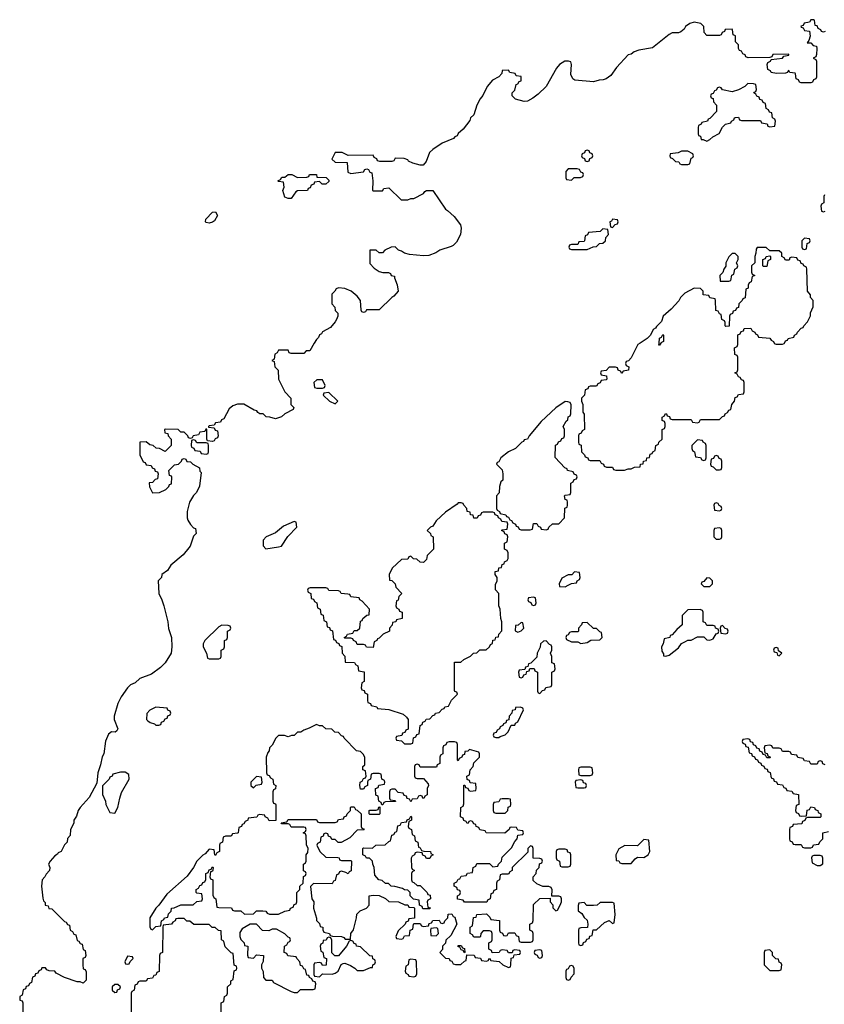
# Model space of a CAD drawing. Header units: inches. Extents: x 2228470 to 2445751, y 199914 to 300535.
# Tile 8 of 34: x 2382626 to 2387736, y 205800 to 212054. Entities that reach past the tile are written whole.
import ezdxf

# ---------------------------------------------------------------- set-up
doc = ezdxf.new("R2010")
doc.units = ezdxf.units.IN
doc.header["$MEASUREMENT"] = 0
doc.layers.add('C3280', color=7, linetype='Continuous')
doc.layers.add('C3281', color=7, linetype='Continuous')

msp = doc.modelspace()

# ---------------------------------------------------------------- linework, layer by layer
at = {"layer": 'C3280', "color": 6}
for points in [[(2384497, 210000), (2384468.4, 209951.6), (2384446, 209950), (2384430, 209934), (2384350, 209934), (2384338, 209938), (2384330, 209954), (2384270, 209954), (2384262, 209938), (2384246, 209930), (2384242, 209898), (2384228, 209890), (2384242, 209882), (2384246, 209850), (2384267.3, 209827.3), (2384269.4, 209770), (2384309.3, 209690), (2384348, 209650), (2384349, 209609), (2384366, 209590), (2384362, 209578), (2384310, 209551), (2384289.2, 209530.8), (2384250, 209518), (2384214, 209530), (2384191.2, 209531.1), (2384172, 209550), (2384150.8, 209550.8), (2384138, 209558), (2384131.3, 209570), (2384114.4, 209574.4), (2384050, 209612), (2384008.8, 209611.1), (2383979, 209601), (2383957.2, 209582.8), (2383922, 209518), (2383907.3, 209512.7), (2383902, 209498), (2383870, 209494), (2383862, 209478), (2383830, 209474), (2383826, 209470), (2383826, 209466), (2383862, 209462), (2383867.3, 209447.3), (2383882, 209442), (2383886, 209410), (2383882, 209398), (2383867.3, 209392.7), (2383862, 209378), (2383850, 209374), (2383818, 209378), (2383814, 209390), (2383814, 209454), (2383807.3, 209452.7), (2383802, 209438), (2383770, 209434), (2383762, 209418), (2383728.4, 209411.6), (2383722, 209398), (2383710, 209394), (2383698, 209398), (2383694, 209410), (2383670, 209434), (2383650, 209434), (2383631.6, 209451.6), (2383550, 209454), (2383546, 209450), (2383548, 209430), (2383566, 209426), (2383568, 209410), (2383588, 209390), (2383588.7, 209370), (2383588, 209350), (2383550, 209312), (2383514, 209330), (2383492, 209332), (2383474, 209350), (2383452.7, 209352.7), (2383430, 209372), (2383388, 209370), (2383389.2, 209290), (2383410, 209246), (2383422, 209242), (2383430, 209226), (2383462, 209222), (2383467.3, 209207.3), (2383482, 209202), (2383487.3, 209187.3), (2383502, 209182), (2383506, 209170), (2383502, 209138), (2383487.3, 209132.7), (2383470, 209114), (2383448.4, 209111.6), (2383450, 209086), (2383470, 209048.7), (2383514, 209050), (2383554, 209070), (2383574, 209090), (2383578, 209102), (2383590, 209106), (2383592.7, 209147.3), (2383590, 209154), (2383578, 209158), (2383574, 209190), (2383610, 209226), (2383634, 209230), (2383654, 209250), (2383658, 209262), (2383670, 209266), (2383682, 209262), (2383688.4, 209248.4), (2383710, 209246), (2383726, 209230), (2383768, 209208), (2383770, 209186), (2383778, 209178), (2383768.8, 209091.1), (2383749, 209051), (2383730, 209032), (2383704, 208990), (2383689.6, 208929.6), (2383689.5, 208889.5), (2383694.6, 208874.6), (2383710, 208848), (2383730, 208826), (2383742, 208822), (2383746, 208790), (2383730, 208774), (2383709.4, 208710.6), (2383700.9, 208699.1), (2383664.4, 208655.6), (2383585.2, 208590), (2383565.2, 208554.8), (2383528, 208530), (2383526, 208510), (2383506, 208490), (2383509.6, 208410), (2383529.6, 208369.6), (2383542, 208330), (2383567.8, 208230), (2383570, 208188), (2383589.5, 208130), (2383593.2, 208070), (2383589, 208030), (2383549.3, 207970), (2383520.7, 207939.3), (2383462.6, 207897.4), (2383390, 207870.2), (2383358.8, 207841.3), (2383329.7, 207830), (2383309.7, 207810), (2383270, 207754), (2383250, 207711), (2383226, 207630), (2383225.2, 207610), (2383249.5, 207550), (2383242.9, 207537.1), (2383231.4, 207528.5), (2383210, 207530.5), (2383190, 207516.3), (2383170, 207471), (2383159.3, 207390), (2383150, 207371.3), (2383139.6, 207320.4), (2383122.9, 207270), (2383116.4, 207203.6), (2383066.3, 207113.7), (2383010, 207050.8), (2382997.2, 207030), (2382986, 206994), (2382969.3, 206970), (2382969.1, 206950.9), (2382948.7, 206910), (2382947.3, 206872.7), (2382930, 206854), (2382928, 206830), (2382910, 206812), (2382888.8, 206771.1), (2382870, 206762), (2382866.8, 206753.2), (2382850, 206742.8), (2382819.3, 206710), (2382809.3, 206689.3), (2382818, 206670), (2382815.3, 206650), (2382793.2, 206626.8), (2382786, 206610), (2382769.4, 206590), (2382763.7, 206550), (2382774, 206474), (2382778, 206458), (2382787.3, 206447.3), (2382788, 206430), (2382806, 206426), (2382810, 206408), (2382830, 206406), (2382910, 206326), (2382922, 206322), (2382930, 206306), (2382942, 206302), (2382946, 206270), (2382962, 206262), (2382970, 206246), (2382982, 206242), (2382990, 206206), (2383002, 206202), (2383010, 206186), (2383022, 206182), (2383028.4, 206148.4), (2383042, 206142), (2383046, 206110), (2383042, 206098), (2383026, 206090), (2383026, 206050), (2383030, 206026), (2383042, 206022), (2383047.3, 206007.3), (2383047.3, 205952.7), (2383030, 205934), (2383010, 205942), (2382990, 205942), (2382910.8, 205970.8), (2382858, 205998), (2382850, 206010.8), (2382812.7, 206012.7), (2382798, 206018), (2382790, 206032), (2382767.3, 206032.7), (2382762, 206018), (2382747.3, 206012.7), (2382742, 205998), (2382727.3, 205992.7), (2382722, 205978), (2382707.3, 205972.7), (2382702, 205938), (2382687.3, 205932.7), (2382682, 205918), (2382667.3, 205912.7), (2382662, 205898), (2382647.3, 205892.7), (2382642, 205858), (2382626, 205850), (2382627.3, 205827.3), (2382642, 205822), (2382646, 205810), (2382646, 205750)], [(2386566.1, 210000), (2386551, 209990), (2386510, 209906), (2386492.7, 209887.3), (2386478, 209882), (2386474, 209870), (2386478, 209858), (2386494, 209850), (2386492.7, 209827.3), (2386458, 209822), (2386450, 209806), (2386442, 209822), (2386427.3, 209827.3), (2386422, 209842), (2386410, 209846), (2386370, 209846), (2386350, 209826), (2386318, 209822), (2386314, 209810), (2386318, 209798), (2386352.7, 209792.7), (2386354, 209770), (2386350, 209766), (2386318, 209762), (2386312.7, 209747.3), (2386298, 209742), (2386290, 209726), (2386250, 209726), (2386238, 209722), (2386234, 209710), (2386218, 209702), (2386212, 209670), (2386194, 209650), (2386194, 209630), (2386202, 209610), (2386202, 209562), (2386211.6, 209548.4), (2386214, 209450), (2386198, 209442), (2386192.7, 209427.3), (2386178, 209422), (2386174, 209410), (2386174, 209370), (2386178, 209358), (2386191.6, 209351.6), (2386194, 209310), (2386214, 209290), (2386218, 209278), (2386234, 209270), (2386238, 209258), (2386250, 209254), (2386310, 209254), (2386318, 209238), (2386334, 209230), (2386338, 209218), (2386352.7, 209212.7), (2386390, 209211.3), (2386398, 209198), (2386412.7, 209192.7), (2386467.3, 209192.7), (2386490, 209202), (2386510, 209202), (2386530, 209211.3), (2386566, 209214), (2386568, 209230), (2386586, 209234), (2386588, 209250), (2386606, 209254), (2386608, 209270), (2386626, 209274), (2386630, 209294), (2386642, 209298), (2386646, 209310), (2386662, 209318), (2386666, 209350), (2386682, 209358), (2386686, 209370), (2386706, 209390), (2386706, 209450), (2386722, 209458), (2386726, 209470), (2386726, 209490), (2386722, 209502), (2386707.3, 209507.3), (2386706, 209530), (2386722, 209538), (2386727.3, 209552.7), (2386734, 209550), (2386738, 209538), (2386752.7, 209532.7), (2386758, 209518), (2386770, 209514), (2386890, 209514), (2386898, 209498), (2386930, 209494), (2386942, 209498), (2386950, 209514), (2387070, 209514), (2387090, 209534), (2387102, 209538), (2387106, 209550), (2387122, 209558), (2387130, 209574), (2387142, 209578), (2387148, 209610), (2387166, 209630), (2387170, 209654), (2387182, 209658), (2387190, 209674), (2387222, 209678), (2387226, 209690), (2387226, 209750), (2387222, 209762), (2387210, 209766), (2387202, 209782), (2387190, 209786), (2387182, 209802), (2387168, 209810), (2387182, 209818), (2387186, 209830), (2387186, 209910), (2387182, 209922), (2387168.4, 209928.4), (2387166, 209970), (2387182, 209978), (2387186, 209990), (2387186.2, 210000)], [(2386697, 210000), (2386690, 209986), (2386686, 209986), (2386686.7, 210000)], [(2387417.3, 210000), (2387418, 209998), (2387430, 209994), (2387470, 209994), (2387482, 209998), (2387483, 210000)], [(2387742, 207322), (2387727.3, 207327.3), (2387722, 207342), (2387710, 207346), (2387698, 207342), (2387690, 207326), (2387650, 207326), (2387642, 207342), (2387610, 207346), (2387602, 207362), (2387567.3, 207367.3), (2387562, 207382), (2387527.3, 207387.3), (2387522, 207402), (2387510, 207406), (2387470, 207406), (2387462, 207422), (2387450, 207426), (2387410, 207426), (2387402, 207442), (2387390, 207446), (2387358, 207442), (2387354, 207430), (2387358, 207398), (2387372.7, 207392.7), (2387378, 207378), (2387394, 207370), (2387390, 207366), (2387370, 207366), (2387362, 207382), (2387347.3, 207387.3), (2387342, 207402), (2387327.3, 207407.3), (2387322, 207422), (2387307.3, 207427.3), (2387302, 207442), (2387287.3, 207447.3), (2387282, 207462), (2387267.3, 207467.3), (2387262, 207482), (2387250, 207486), (2387218, 207482), (2387214, 207470), (2387218, 207458), (2387232.7, 207452.7), (2387238, 207438), (2387252.7, 207432.7), (2387258, 207398), (2387272.7, 207392.7), (2387278, 207378), (2387292.7, 207372.7), (2387298, 207358), (2387312.7, 207352.7), (2387318, 207338), (2387332.7, 207332.7), (2387338, 207318), (2387352.7, 207312.7), (2387358, 207298), (2387372.7, 207292.7), (2387378, 207278), (2387392.7, 207272.7), (2387398, 207238), (2387412.7, 207232.7), (2387418, 207218), (2387432.7, 207212.7), (2387438, 207198), (2387470, 207194), (2387478, 207178), (2387492.7, 207172.7), (2387498, 207158), (2387530, 207154), (2387538, 207138), (2387572.7, 207132.7), (2387574, 207070), (2387558, 207062), (2387554, 207030), (2387558, 207018), (2387572.7, 207012.7), (2387578, 206998), (2387590, 206994), (2387622, 206998), (2387627.3, 207032.7), (2387642, 207038), (2387650, 207054), (2387674, 207050), (2387678, 207038), (2387694, 207030), (2387698, 207018), (2387714, 207010), (2387714, 206990), (2387710, 206986), (2387630, 206986), (2387618, 206982), (2387612.7, 206967.3), (2387598, 206962), (2387592.7, 206947.3), (2387538, 206942), (2387534, 206930), (2387518, 206922), (2387514, 206910), (2387514, 206850), (2387518, 206838), (2387532.7, 206832.7), (2387538, 206818), (2387550, 206814), (2387590, 206814), (2387598, 206798), (2387610, 206794), (2387650, 206794), (2387662, 206798), (2387667.3, 206812.7), (2387702, 206818), (2387707.3, 206832.7), (2387726, 206850), (2387726, 206890), (2387762, 206898)], [(2383906, 205730), (2383906, 205810), (2383922, 205818), (2383926, 205850), (2383942, 205858), (2383946, 205870), (2383946, 205910), (2383966, 205930), (2383966, 205950), (2383982, 205958), (2383988.4, 206011.6), (2384002, 206018), (2384006, 206030), (2384002, 206042), (2383988.4, 206048.4), (2383982, 206122), (2383970, 206126), (2383930, 206166), (2383922, 206202), (2383908, 206210), (2383906, 206266), (2383888.4, 206268.4), (2383867.3, 206287.3), (2383848.4, 206288.4), (2383830, 206306), (2383732.7, 206307.3), (2383707.3, 206327.3), (2383688.4, 206328.4), (2383670, 206346), (2383630, 206346), (2383618, 206342), (2383614, 206330), (2383598, 206322), (2383590, 206308), (2383538, 206302), (2383534, 206290), (2383532, 206130), (2383518, 206122), (2383514, 206110), (2383511.6, 206008.4), (2383498, 206002), (2383490, 205986), (2383478, 205982), (2383470, 205966), (2383438, 205962), (2383430, 205946), (2383390, 205946), (2383378, 205942), (2383372.7, 205927.3), (2383358, 205922), (2383354, 205890), (2383338, 205882), (2383334, 205870), (2383334, 205730)]]:
    msp.add_lwpolyline(points, dxfattribs=at)
for points in [[(2384512.7, 209767.3), (2384494, 209750), (2384498, 209718), (2384512.7, 209712.7), (2384550, 209714), (2384562, 209718), (2384566, 209730), (2384550, 209766)], [(2384590, 209686), (2384558, 209682), (2384554, 209670), (2384594, 209630), (2384630, 209614), (2384646, 209630)], [(2386090, 209628), (2386030, 209589), (2385938, 209502), (2385862, 209410), (2385851.2, 209388.9), (2385830, 209386), (2385824.7, 209375.3), (2385814, 209370), (2385774, 209330), (2385730, 209308.7), (2385682, 209270), (2385670, 209246), (2385658, 209242), (2385654, 209230), (2385690, 209194), (2385694, 209170), (2385694, 209130), (2385682, 209118), (2385674, 209090), (2385671.6, 209048.4), (2385654, 209030), (2385654, 208950), (2385658, 208938), (2385674, 208930), (2385678, 208918), (2385714, 208910), (2385718, 208898), (2385730, 208894), (2385738, 208878), (2385750, 208874), (2385758, 208858), (2385774, 208850), (2385778, 208838), (2385792.7, 208832.7), (2385798, 208818), (2385810, 208814), (2385867.3, 208812.7), (2385882, 208818), (2385890, 208854), (2385910, 208854), (2385918, 208838), (2385934, 208830), (2385938, 208818), (2385970, 208814), (2385982, 208818), (2385986, 208830), (2386010, 208852), (2386050, 208852), (2386086, 208890), (2386088.8, 208951.1), (2386102, 208958), (2386106, 208970), (2386106, 208990), (2386102, 209002), (2386090, 209006), (2386086, 209030), (2386090, 209034), (2386122, 209038), (2386126, 209050), (2386126, 209110), (2386142, 209118), (2386147.3, 209132.7), (2386162, 209138), (2386166, 209150), (2386162, 209162), (2386147.3, 209167.3), (2386142, 209182), (2386106, 209190), (2386102, 209202), (2386087.3, 209207.3), (2386027.3, 209272.7), (2386028.4, 209351.6), (2386042, 209358), (2386047.3, 209372.7), (2386062, 209378), (2386070, 209394), (2386082, 209398), (2386086, 209410), (2386086, 209450), (2386078, 209470), (2386096.4, 209503.6), (2386107.3, 209512.7), (2386108.4, 209531.6), (2386122, 209538), (2386126, 209550), (2386127.3, 209607.3), (2386122, 209622), (2386107.3, 209627.3)], [(2383730, 209386), (2383718, 209382), (2383714, 209350), (2383718, 209338), (2383732.7, 209332.7), (2383738, 209318), (2383772.7, 209312.7), (2383778, 209298), (2383810, 209294), (2383822, 209298), (2383826, 209310), (2383826, 209350), (2383822, 209362), (2383810, 209366), (2383750, 209366), (2383742, 209382)], [(2386930, 209386), (2386894, 209350), (2386894, 209330), (2386898, 209318), (2386912, 209310), (2386918, 209278), (2386950, 209274), (2386958, 209258), (2386970, 209254), (2386982, 209258), (2386986, 209270), (2386986, 209350), (2386982, 209362), (2386966, 209370), (2386962, 209382)], [(2387050, 209286), (2387038, 209282), (2387032.7, 209267.3), (2387018, 209262), (2387014, 209230), (2387018, 209218), (2387030, 209214), (2387050, 209194), (2387070, 209194), (2387082, 209198), (2387086, 209210), (2387086, 209250), (2387082, 209262), (2387067.3, 209267.3), (2387062, 209282)], [(2385430, 208986), (2385410, 208986), (2385403.6, 208976.4), (2385330, 208926), (2385270.7, 208870), (2385250, 208838), (2385234, 208830), (2385214, 208810), (2385234, 208790), (2385238, 208778), (2385252, 208770), (2385254, 208690), (2385214, 208650), (2385210, 208626), (2385190, 208606), (2385170, 208608), (2385148, 208628), (2385126, 208630), (2385110, 208646), (2385098, 208642), (2385090, 208628), (2385050, 208626), (2384992, 208570), (2384972, 208530), (2384974, 208494), (2384990, 208492), (2385011.2, 208471.1), (2385014, 208450), (2385052, 208410), (2385034, 208390), (2385030, 208366), (2385018, 208362), (2385014, 208330), (2385018, 208318), (2385034, 208310), (2385038, 208298), (2385054, 208290), (2385054, 208250), (2385018, 208242), (2385014, 208230), (2384994, 208226), (2384991.6, 208208.4), (2384974, 208190), (2384974, 208170), (2384934, 208150), (2384910, 208126), (2384898, 208122), (2384894, 208110), (2384878, 208102), (2384870, 208066), (2384828.4, 208068.4), (2384822, 208082), (2384810, 208086), (2384770, 208086), (2384762, 208102), (2384746, 208110), (2384742, 208122), (2384730, 208126), (2384690, 208126), (2384686, 208130), (2384702, 208138), (2384708.4, 208151.6), (2384742, 208158), (2384750, 208174), (2384770, 208174), (2384786, 208190), (2384790, 208234), (2384802, 208238), (2384806, 208250), (2384830, 208272), (2384846, 208274), (2384848, 208310), (2384800.4, 208360.4), (2384786, 208370), (2384782, 208382), (2384730, 208388), (2384722, 208402), (2384710, 208406), (2384668.4, 208408.4), (2384662, 208422), (2384650, 208426), (2384588.4, 208428.4), (2384582, 208442), (2384570, 208446), (2384470, 208446), (2384458, 208442), (2384454, 208430), (2384458, 208418), (2384474, 208410), (2384478, 208378), (2384492.7, 208372.7), (2384498, 208358), (2384514, 208350), (2384518, 208318), (2384534, 208310), (2384538, 208278), (2384552.7, 208272.7), (2384558, 208238), (2384574, 208230), (2384578, 208198), (2384592.7, 208192.7), (2384598, 208178), (2384612.7, 208172.7), (2384618, 208118), (2384632.7, 208112.7), (2384638, 208098), (2384652.7, 208092.7), (2384658, 208078), (2384672.7, 208072.7), (2384674, 208030), (2384691.2, 208011.1), (2384694, 207974), (2384752, 207972), (2384758, 207958), (2384774, 207950), (2384778, 207918), (2384812.7, 207912.7), (2384814, 207850), (2384798, 207842), (2384794, 207810), (2384798, 207798), (2384812.7, 207792.7), (2384818, 207778), (2384834, 207770), (2384834, 207730), (2384838, 207718), (2384854, 207710), (2384858, 207698), (2384894, 207690), (2384898, 207678), (2384970, 207672), (2385062, 207642), (2385083.6, 207623.6), (2385094, 207610), (2385092.7, 207547.3), (2385078, 207542), (2385072.7, 207527.3), (2385058, 207522), (2385052.7, 207507.3), (2385018, 207502), (2385014, 207490), (2385018, 207478), (2385050, 207474), (2385070, 207454), (2385110, 207454), (2385122, 207458), (2385127.3, 207492.7), (2385142, 207498), (2385147.3, 207512.7), (2385162, 207518), (2385168.4, 207571.6), (2385182, 207578), (2385187.3, 207592.7), (2385202, 207598), (2385208.4, 207611.6), (2385230, 207614), (2385250, 207634), (2385262, 207638), (2385266, 207650), (2385290, 207654), (2385310, 207674), (2385322, 207678), (2385326, 207690), (2385350, 207694), (2385368.8, 207731.1), (2385406, 207770), (2385402, 207782), (2385390, 207786), (2385387.3, 207792.7), (2385387.3, 207972.7), (2385427.3, 207972.7), (2385446, 207990), (2385490, 208012), (2385508, 208030), (2385530, 208032), (2385549.3, 208050.7), (2385588, 208052), (2385608.7, 208071.3), (2385615.3, 208084.7), (2385628, 208092), (2385630, 208112), (2385646, 208114), (2385650, 208132), (2385666, 208134), (2385668, 208150), (2385688.4, 208171.6), (2385688.7, 208230), (2385681.2, 208250), (2385678, 208310), (2385668.4, 208331.6), (2385668.4, 208408.4), (2385647.3, 208432.7), (2385647.3, 208467.3), (2385658, 208490), (2385658, 208510), (2385646, 208530), (2385646, 208550), (2385666, 208554), (2385670, 208572), (2385686, 208574), (2385690, 208594), (2385702, 208598), (2385706, 208610), (2385722, 208618), (2385727.3, 208632.7), (2385727.3, 208667.3), (2385722, 208682), (2385706, 208690), (2385706, 208730), (2385722, 208738), (2385726, 208770), (2385722, 208782), (2385707.3, 208787.3), (2385702, 208802), (2385686, 208810), (2385690, 208814), (2385722, 208818), (2385726, 208850), (2385722, 208862), (2385687.3, 208867.3), (2385682, 208882), (2385666, 208890), (2385662, 208902), (2385646, 208910), (2385642, 208922), (2385630, 208926), (2385570, 208926), (2385558, 208922), (2385552.7, 208907.3), (2385538, 208902), (2385531.6, 208888.4), (2385510, 208888), (2385506, 208906), (2385490, 208908), (2385486, 208926), (2385468, 208930), (2385466, 208950), (2385446, 208970), (2385442, 208982)], [(2387050, 208986), (2387038, 208982), (2387034, 208970), (2387038, 208938), (2387070, 208934), (2387082, 208938), (2387086, 208950), (2387082, 208962), (2387067.3, 208967.3), (2387062, 208982)], [(2384370, 208866), (2384302, 208838), (2384250, 208795.3), (2384191.6, 208768.4), (2384172.7, 208747.3), (2384172.7, 208712.7), (2384190, 208694), (2384270, 208704.7), (2384289.1, 208710.9), (2384329.4, 208770.6), (2384386, 208830), (2384382, 208862)], [(2387070, 208826), (2387038, 208822), (2387034, 208810), (2387034, 208770), (2387050, 208754), (2387070, 208754), (2387082, 208758), (2387086, 208770), (2387086, 208810), (2387082, 208822)], [(2386150, 208546), (2386131.6, 208528.4), (2386110, 208528), (2386070, 208506), (2386052, 208470), (2386054, 208454), (2386090, 208452), (2386110, 208462), (2386130, 208472), (2386162, 208478), (2386166, 208490), (2386182, 208498), (2386186, 208510), (2386182, 208542)], [(2386990, 208508), (2386970, 208486), (2386958, 208482), (2386954, 208470), (2386970, 208454), (2387010, 208454), (2387026, 208470), (2387026, 208490), (2387010, 208506)], [(2385890, 208386), (2385858, 208382), (2385854, 208370), (2385858, 208358), (2385872.7, 208352.7), (2385878, 208338), (2385890, 208334), (2385902, 208338), (2385906, 208350), (2385902, 208382)], [(2386947.3, 208307.3), (2386870, 208306), (2386834, 208270), (2386834, 208210), (2386799.6, 208180.4), (2386770, 208146), (2386758, 208142), (2386754, 208130), (2386718, 208122), (2386712, 208090), (2386702, 208070), (2386703.6, 208043.6), (2386714, 208026), (2386714, 208014), (2386730, 208012), (2386750, 208018), (2386810, 208064.7), (2386830, 208092), (2386854.6, 208105.4), (2386870, 208112), (2386890, 208112), (2386930, 208134), (2386970, 208134), (2386990, 208114), (2387010, 208112), (2387030, 208122), (2387050, 208154), (2387062, 208158), (2387066, 208170), (2387062, 208182), (2387046, 208190), (2387042, 208202), (2387030, 208206), (2386990, 208206), (2386982, 208222), (2386966, 208230), (2386966, 208290), (2386962, 208302)], [(2383910, 208208), (2383890, 208198), (2383802, 208110), (2383792, 208090), (2383792, 208070), (2383812, 208030), (2383818, 207998), (2383830, 207994), (2383890, 207994), (2383902, 207998), (2383906, 208010), (2383906, 208050), (2383922, 208058), (2383926, 208070), (2383926, 208110), (2383942, 208118), (2383946, 208130), (2383946, 208170), (2383962, 208178), (2383966, 208190), (2383962, 208202), (2383950, 208206)], [(2385810, 208226), (2385791.6, 208208.4), (2385774, 208206), (2385772.7, 208172.7), (2385790, 208164.7), (2385810, 208172), (2385828, 208190), (2385822, 208222)], [(2386230, 208226), (2386198, 208222), (2386194, 208210), (2386174, 208190), (2386174, 208170), (2386170, 208166), (2386130, 208166), (2386118, 208162), (2386110, 208146), (2386098, 208142), (2386094, 208130), (2386098, 208118), (2386130, 208102), (2386170, 208102), (2386190, 208092), (2386230, 208098), (2386252.7, 208112.7), (2386310, 208114), (2386326, 208130), (2386322, 208162), (2386310, 208166), (2386290, 208186), (2386270, 208186)], [(2387090, 208206), (2387078, 208202), (2387074, 208190), (2387078, 208158), (2387110, 208154), (2387122, 208158), (2387126, 208170), (2387122, 208182), (2387107.3, 208187.3)], [(2385970, 208108), (2385952.7, 208107.3), (2385934, 208090), (2385931.6, 208068.4), (2385912, 208030), (2385910, 208006), (2385872.7, 207967.3), (2385858, 207962), (2385854, 207946), (2385838, 207942), (2385834, 207926), (2385798, 207922), (2385794, 207910), (2385798, 207878), (2385810, 207874), (2385822, 207878), (2385827.3, 207892.7), (2385842, 207898), (2385846, 207914), (2385862, 207918), (2385866, 207934), (2385892.7, 207932.7), (2385898, 207918), (2385914, 207910), (2385914, 207790), (2385918, 207778), (2385930, 207774), (2385947.3, 207792.7), (2385962, 207798), (2385967.3, 207812.7), (2386002, 207818), (2386006, 207830), (2386006, 207910), (2386022, 207918), (2386026, 207930), (2386022, 207962), (2386006, 207970), (2386006, 208010), (2385998, 208030), (2386006, 208050), (2386006, 208070), (2386002, 208082), (2385990, 208086)], [(2387430, 208066), (2387418, 208062), (2387414, 208050), (2387418, 208038), (2387434, 208034), (2387438, 208018), (2387450, 208014), (2387466, 208030), (2387446, 208046), (2387442, 208062)], [(2383490, 207688), (2383451.6, 207668.4), (2383432.7, 207647.3), (2383432, 207610), (2383439.6, 207599.6), (2383454, 207590), (2383482, 207582), (2383490, 207574), (2383510, 207574), (2383522, 207578), (2383527.3, 207592.7), (2383542, 207598), (2383550, 207614), (2383562, 207618), (2383567.3, 207632.7), (2383582, 207638), (2383586, 207650), (2383582, 207662), (2383567.3, 207667.3), (2383562, 207682)], [(2385807.3, 207687.3), (2385774, 207686), (2385772, 207670), (2385754, 207666), (2385751.6, 207648.4), (2385734, 207630), (2385732.7, 207607.3), (2385718, 207602), (2385712.7, 207587.3), (2385698, 207582), (2385694, 207570), (2385678, 207562), (2385674, 207550), (2385658, 207542), (2385652.7, 207527.3), (2385638, 207522), (2385634, 207510), (2385638, 207498), (2385650, 207494), (2385670, 207494), (2385678, 207502), (2385690, 207504.7), (2385710, 207512), (2385728, 207530), (2385747.3, 207572.7), (2385770, 207574), (2385775.3, 207584.7), (2385790, 207594), (2385826, 207670), (2385822, 207682)], [(2384510, 207578), (2384465.4, 207554.6), (2384430, 207542), (2384410.8, 207529.2), (2384390, 207528), (2384370, 207508), (2384352.7, 207507.3), (2384330, 207498), (2384307.3, 207507.3), (2384270, 207508), (2384252, 207490), (2384230, 207446), (2384212, 207428), (2384211.3, 207410), (2384201, 207399), (2384191.3, 207370), (2384194, 207270), (2384198, 207258), (2384210, 207254), (2384218, 207238), (2384234, 207230), (2384238, 207198), (2384252, 207190), (2384251.6, 207168.4), (2384238, 207162), (2384234, 207150), (2384234, 207090), (2384238, 207078), (2384250, 207074), (2384252.7, 207067.3), (2384252.7, 206967.3), (2384210, 206966), (2384202, 206982), (2384186, 206990), (2384182, 207002), (2384150, 207006), (2384138, 207002), (2384131.6, 206988.4), (2384078, 206982), (2384074, 206970), (2384058, 206962), (2384050, 206946), (2384038, 206942), (2384034, 206930), (2384018, 206922), (2384014, 206890), (2384010, 206886), (2383978, 206882), (2383970, 206868), (2383932.7, 206867.3), (2383918, 206862), (2383914, 206830), (2383898, 206822), (2383894, 206810), (2383894, 206770), (2383878, 206762), (2383870, 206746), (2383866, 206750), (2383862, 206782), (2383830, 206786), (2383803.6, 206756.4), (2383790, 206748), (2383752, 206710), (2383730.7, 206669.3), (2383690, 206614), (2383561.4, 206498.6), (2383510.7, 206429.3), (2383491.3, 206410), (2383452, 206350), (2383452.7, 206292.7), (2383458, 206278), (2383470, 206274), (2383490, 206294), (2383522, 206298), (2383526, 206330), (2383542, 206338), (2383546, 206350), (2383566, 206354), (2383570, 206374), (2383588, 206392), (2383590, 206411.3), (2383608, 206412), (2383650, 206431.3), (2383727.3, 206432.7), (2383750, 206454), (2383782, 206458), (2383786, 206470), (2383782, 206502), (2383750, 206506), (2383746, 206510), (2383746, 206530), (2383762, 206538), (2383770, 206554), (2383782, 206558), (2383790, 206574), (2383802, 206578), (2383807.3, 206592.7), (2383808.4, 206631.6), (2383822, 206638), (2383830, 206654), (2383842, 206658), (2383850, 206674), (2383854, 206670), (2383852.7, 206652.7), (2383850, 206646), (2383838, 206642), (2383834, 206610), (2383838, 206598), (2383852, 206590), (2383852.7, 206492.7), (2383858, 206478), (2383872, 206470), (2383878, 206418), (2383890, 206414), (2383972, 206412), (2383978, 206398), (2383990, 206394), (2384030, 206394), (2384052.7, 206372.7), (2384110, 206374), (2384130, 206394), (2384170, 206394), (2384190, 206392), (2384198, 206378), (2384212.7, 206372.7), (2384270, 206372), (2384310, 206392), (2384342, 206398), (2384346, 206410), (2384362, 206418), (2384370, 206434), (2384382, 206438), (2384386, 206450), (2384386, 206510), (2384406, 206530), (2384406, 206550), (2384426, 206570), (2384428.4, 206611.6), (2384442, 206618), (2384446, 206630), (2384442, 206642), (2384428.4, 206648.4), (2384428, 206690), (2384442, 206698), (2384446, 206710), (2384446, 206750), (2384456.4, 206763.6), (2384458, 206790), (2384447.3, 206812.7), (2384446, 206870), (2384442, 206882), (2384426, 206890), (2384442, 206898), (2384446, 206910), (2384442, 206922), (2384430, 206926), (2384350, 206926), (2384342, 206942), (2384330, 206946), (2384290, 206946), (2384287.3, 206952.7), (2384322, 206958), (2384330, 206974), (2384510, 206974), (2384518, 206958), (2384530, 206954), (2384630, 206954), (2384642, 206958), (2384650, 206974), (2384682, 206978), (2384686, 206990), (2384702, 206998), (2384706, 207010), (2384726, 207030), (2384726, 207050), (2384730, 207054), (2384750, 207054), (2384758, 207038), (2384770, 207034), (2384794, 207010), (2384794, 206930), (2384798, 206918), (2384810, 206914), (2384812.7, 206907.3), (2384770, 206906), (2384723.6, 206856.4), (2384668.4, 206828.4), (2384648.4, 206828.4), (2384630, 206846), (2384607.3, 206847.3), (2384602, 206862), (2384587.3, 206867.3), (2384582, 206882), (2384570, 206886), (2384558, 206882), (2384552.7, 206867.3), (2384538, 206862), (2384534, 206830), (2384518, 206822), (2384514, 206810), (2384532, 206770), (2384570, 206734), (2384647.3, 206732.7), (2384654, 206730), (2384658, 206718), (2384670, 206714), (2384730, 206714), (2384734, 206710), (2384731.6, 206648.4), (2384718, 206642), (2384712, 206628), (2384698, 206638), (2384670, 206646), (2384658, 206642), (2384650, 206626), (2384638, 206622), (2384630, 206586), (2384618, 206582), (2384610, 206566), (2384492, 206568), (2384472.7, 206547.3), (2384482, 206470), (2384494, 206450), (2384492, 206410), (2384512, 206348), (2384512, 206332), (2384530, 206314), (2384534, 206294), (2384551.3, 206290), (2384552, 206272), (2384558, 206258), (2384594, 206250), (2384598, 206238), (2384612.7, 206232.7), (2384670, 206231), (2384684.7, 206224.7), (2384692.7, 206212.7), (2384726, 206214), (2384728.7, 206250), (2384746, 206274), (2384766, 206350), (2384767.3, 206372.7), (2384787.3, 206392.7), (2384828.4, 206411.6), (2384846, 206430), (2384846, 206490), (2384870, 206494), (2384910, 206492), (2384950, 206471.3), (2384970, 206452), (2385031.2, 206451.1), (2385072.7, 206432.7), (2385092, 206432), (2385098, 206418), (2385130, 206414), (2385134, 206410), (2385132.7, 206347.3), (2385098, 206342), (2385092.7, 206327.3), (2385078, 206322), (2385074, 206310), (2385030, 206266), (2385014, 206230), (2385018, 206218), (2385050, 206214), (2385062, 206218), (2385070, 206234), (2385102, 206238), (2385106, 206270), (2385122, 206278), (2385126, 206310), (2385130, 206314), (2385170, 206314), (2385178, 206298), (2385190, 206294), (2385222, 206298), (2385227.3, 206312.7), (2385242, 206318), (2385250, 206332), (2385290, 206334), (2385298, 206318), (2385310, 206314), (2385322, 206318), (2385326, 206330), (2385346, 206350), (2385347.3, 206372.7), (2385370, 206374), (2385378, 206358), (2385390, 206354), (2385402, 206310), (2385363.6, 206236.4), (2385332, 206208), (2385331, 206189), (2385312, 206170), (2385311.6, 206148.4), (2385294, 206130), (2385330, 206094), (2385354, 206090), (2385358, 206078), (2385370, 206074), (2385378, 206058), (2385392.7, 206052.7), (2385427.3, 206052.7), (2385450, 206074), (2385462, 206078), (2385466, 206114), (2385512, 206112), (2385518, 206098), (2385552.7, 206092.7), (2385558, 206078), (2385590, 206074), (2385602, 206078), (2385610, 206094), (2385618, 206078), (2385671.6, 206071.6), (2385694, 206050), (2385730, 206034), (2385742, 206038), (2385746, 206050), (2385747.3, 206092.7), (2385762, 206098), (2385766, 206114), (2385802, 206118), (2385806, 206130), (2385802, 206142), (2385770, 206146), (2385758, 206142), (2385754, 206126), (2385730, 206126), (2385722, 206142), (2385690, 206146), (2385678, 206142), (2385671.6, 206128.4), (2385627.3, 206127.3), (2385622, 206142), (2385606, 206150), (2385606, 206190), (2385622, 206198), (2385626, 206210), (2385626, 206250), (2385622, 206262), (2385610, 206266), (2385570, 206266), (2385554, 206250), (2385552, 206230), (2385547.3, 206227.3), (2385510, 206226), (2385502, 206242), (2385486, 206250), (2385486, 206290), (2385502, 206298), (2385508.8, 206351.1), (2385526, 206354), (2385530, 206371.3), (2385590, 206374), (2385612.7, 206352.7), (2385618, 206338), (2385672.7, 206332.7), (2385674, 206270), (2385678, 206258), (2385692.7, 206252.7), (2385698, 206238), (2385710, 206234), (2385722, 206238), (2385730, 206254), (2385770, 206254), (2385778, 206238), (2385794, 206230), (2385798, 206198), (2385810, 206194), (2385870, 206194), (2385882, 206198), (2385886, 206210), (2385886, 206250), (2385882, 206262), (2385866, 206270), (2385866, 206310), (2385882, 206318), (2385887.3, 206332.7), (2385890, 206434), (2385928.4, 206471.6), (2385994, 206474), (2385994, 206450), (2386011.6, 206431.6), (2386012.7, 206412.7), (2386030, 206394), (2386042, 206398), (2386058, 206430), (2386066, 206450), (2386066, 206470), (2386062, 206482), (2386050, 206486), (2386006, 206486), (2386007.3, 206527.3), (2386002, 206542), (2385987.3, 206547.3), (2385948.8, 206548.9), (2385910, 206566), (2385887.3, 206587.3), (2385886, 206610), (2385906, 206630), (2385907.3, 206652.7), (2385926, 206670), (2385927.3, 206692.7), (2385942, 206698), (2385946, 206710), (2385942, 206722), (2385930, 206726), (2385887.3, 206727.3), (2385886, 206790), (2385882, 206802), (2385870, 206806), (2385854, 206790), (2385852.7, 206767.3), (2385754, 206670), (2385754, 206650), (2385738, 206642), (2385730, 206626), (2385690, 206626), (2385678, 206622), (2385674, 206590), (2385658, 206582), (2385654, 206570), (2385654, 206530), (2385638, 206522), (2385630, 206506), (2385618, 206502), (2385614, 206470), (2385598, 206462), (2385592, 206448), (2385450, 206448), (2385442, 206462), (2385407.3, 206467.3), (2385406, 206490), (2385422, 206498), (2385426, 206510), (2385422, 206522), (2385407.3, 206527.3), (2385402, 206542), (2385386, 206550), (2385386, 206570), (2385402, 206578), (2385410, 206594), (2385422, 206598), (2385430, 206614), (2385462, 206618), (2385470, 206634), (2385502, 206638), (2385506, 206670), (2385522, 206678), (2385530, 206694), (2385610, 206694), (2385630, 206674), (2385662, 206678), (2385666, 206690), (2385686, 206710), (2385690, 206734), (2385750, 206794), (2385770, 206834), (2385786, 206850), (2385790, 206874), (2385822, 206878), (2385826, 206890), (2385822, 206902), (2385790, 206906), (2385782, 206922), (2385750, 206926), (2385738, 206922), (2385734, 206910), (2385707.3, 206887.3), (2385588.4, 206888.4), (2385582, 206902), (2385547.3, 206907.3), (2385542, 206922), (2385526, 206930), (2385522, 206942), (2385510, 206946), (2385502, 206962), (2385490, 206966), (2385478, 206962), (2385474, 206950), (2385468.4, 206948.4), (2385462, 206962), (2385447.3, 206967.3), (2385442, 206982), (2385426, 206990), (2385428, 207050), (2385442, 207058), (2385447.3, 207072.7), (2385447.3, 207192.7), (2385452.7, 207192.7), (2385458, 207178), (2385472.7, 207172.7), (2385478, 207158), (2385490, 207154), (2385522, 207158), (2385526, 207170), (2385522, 207202), (2385487.3, 207207.3), (2385482, 207222), (2385467.3, 207227.3), (2385466, 207250), (2385482, 207258), (2385486, 207290), (2385506, 207310), (2385510, 207334), (2385546, 207370), (2385546, 207390), (2385542, 207402), (2385482, 207418), (2385471.6, 207408.4), (2385454, 207406), (2385450, 207386), (2385438, 207382), (2385434, 207370), (2385418, 207362), (2385410, 207346), (2385406, 207350), (2385406, 207450), (2385402, 207462), (2385387.3, 207467.3), (2385352.7, 207467.3), (2385338, 207462), (2385332.7, 207447.3), (2385318, 207442), (2385314, 207430), (2385314, 207390), (2385298, 207382), (2385294, 207370), (2385294, 207330), (2385278, 207322), (2385272.7, 207307.3), (2385170, 207306), (2385162, 207322), (2385150, 207326), (2385138, 207322), (2385134, 207310), (2385134, 207250), (2385138, 207238), (2385150, 207234), (2385190, 207234), (2385219.6, 207199.6), (2385222, 207190), (2385214, 207170), (2385214, 207130), (2385198, 207122), (2385192.7, 207107.3), (2385186, 207110), (2385182, 207122), (2385170, 207126), (2385158, 207122), (2385150, 207106), (2385118, 207102), (2385110, 207086), (2385102, 207102), (2385087.3, 207107.3), (2385082, 207122), (2385067.3, 207127.3), (2385062, 207142), (2385030, 207146), (2385010, 207166), (2384990, 207166), (2384978, 207162), (2384974, 207150), (2384974, 207110), (2384978, 207098), (2385010, 207094), (2385012.7, 207087.3), (2384950, 207086), (2384938, 207082), (2384932.7, 207067.3), (2384926, 207066), (2384922, 207082), (2384906, 207090), (2384902, 207122), (2384888.4, 207128.4), (2384886, 207170), (2384902, 207178), (2384907.3, 207192.7), (2384942, 207198), (2384946, 207210), (2384942, 207222), (2384926, 207230), (2384922, 207262), (2384910, 207266), (2384870, 207266), (2384858, 207262), (2384854, 207230), (2384838, 207222), (2384834, 207210), (2384834, 207190), (2384818, 207182), (2384810, 207166), (2384790, 207166), (2384786, 207190), (2384788.4, 207211.6), (2384802, 207218), (2384810, 207234), (2384822, 207238), (2384826, 207250), (2384822, 207282), (2384806, 207290), (2384806, 207310), (2384818, 207322), (2384818, 207370), (2384808.4, 207388.4), (2384790, 207406), (2384766, 207410), (2384686, 207490), (2384682, 207502), (2384670, 207506), (2384650, 207526), (2384628.4, 207528.4), (2384607.3, 207547.3), (2384570, 207548.7), (2384550, 207568), (2384530, 207568.7)], [(2383295.3, 207275.3), (2383265.4, 207274.6), (2383218, 207262), (2383214, 207250), (2383198, 207242), (2383194, 207230), (2383152.7, 207187.3), (2383151.6, 207131.6), (2383171.3, 207090), (2383172, 207070), (2383198, 207018), (2383230, 207014), (2383249.3, 207050.7), (2383261.2, 207110), (2383273.6, 207146.4), (2383322, 207230), (2383319, 207259)], [(2386250, 207306), (2386190, 207306), (2386178, 207302), (2386174, 207290), (2386178, 207258), (2386190, 207254), (2386250, 207254), (2386262, 207258), (2386266, 207270), (2386262, 207302)], [(2384130, 207248), (2384094, 207210), (2384094, 207190), (2384110, 207174), (2384128, 207192), (2384162, 207198), (2384166, 207210), (2384162, 207242)], [(2386190, 207226), (2386158, 207222), (2386154, 207210), (2386158, 207178), (2386170, 207174), (2386210, 207174), (2386222, 207178), (2386226, 207190), (2386222, 207202), (2386207.3, 207207.3), (2386202, 207222)], [(2385730, 207106), (2385690, 207106), (2385678, 207102), (2385670, 207086), (2385638, 207082), (2385634, 207070), (2385634, 207030), (2385638, 207018), (2385650, 207014), (2385710, 207014), (2385726, 207030), (2385727.3, 207052.7), (2385742, 207058), (2385746, 207070), (2385742, 207102)], [(2384850, 207006), (2384846, 207010), (2384846, 207030), (2384850, 207034), (2384890, 207034), (2384902, 207038), (2384907.3, 207052.7), (2384914, 207054), (2384914, 207010), (2384910, 207006)], [(2385210, 206726), (2385202, 206742), (2385187.3, 206747.3), (2385182, 206762), (2385150, 206766), (2385138, 206762), (2385134, 206750), (2385118, 206742), (2385112.7, 206727.3), (2385114, 206670), (2385118, 206658), (2385134, 206650), (2385118, 206642), (2385114, 206630), (2385114, 206590), (2385118, 206578), (2385130, 206574), (2385150, 206554), (2385170, 206554), (2385214, 206510), (2385218, 206498), (2385232.7, 206492.7), (2385234, 206470), (2385218, 206462), (2385214, 206450), (2385218, 206418), (2385232.7, 206412.7), (2385230, 206406), (2385187.3, 206407.3), (2385182, 206422), (2385166, 206430), (2385162, 206462), (2385127.3, 206467.3), (2385106, 206490), (2385106, 206510), (2385090, 206526), (2385070, 206528), (2385056.4, 206536.4), (2385008.4, 206548.4), (2384986, 206550), (2384967.3, 206567.3), (2384950, 206568), (2384927.3, 206587.3), (2384906, 206590), (2384880.4, 206620.4), (2384878, 206670), (2384868, 206690), (2384866, 206710), (2384847.3, 206727.3), (2384828.4, 206728.4), (2384822, 206742), (2384806, 206750), (2384806, 206790), (2384810, 206794), (2384867.3, 206792.7), (2384888.8, 206811.1), (2384947.3, 206812.7), (2384970, 206834), (2384982, 206838), (2384990, 206874), (2385002, 206878), (2385010, 206894), (2385022, 206898), (2385027.3, 206932.7), (2385042, 206938), (2385050, 206954), (2385082, 206958), (2385087.3, 206972.7), (2385102, 206978), (2385110, 206994), (2385114, 206990), (2385114, 206970), (2385098, 206962), (2385094, 206930), (2385098, 206918), (2385114, 206910), (2385118, 206878), (2385134, 206870), (2385138, 206838), (2385154, 206830), (2385158, 206798), (2385170, 206794), (2385178, 206778), (2385192.7, 206772.7), (2385234, 206770), (2385238, 206758), (2385252, 206750), (2385238, 206742), (2385230, 206726)], [(2386590, 206846), (2386550, 206806), (2386470, 206808.7), (2386431.6, 206788.4), (2386412, 206750), (2386414, 206714), (2386431.6, 206711.6), (2386438, 206698), (2386450, 206694), (2386510, 206694), (2386535.3, 206724.7), (2386550, 206734), (2386590, 206732), (2386618, 206750), (2386628, 206770), (2386622, 206842)], [(2386090, 206786), (2386050, 206786), (2386038, 206782), (2386034, 206770), (2386034, 206730), (2386038, 206718), (2386054, 206710), (2386058, 206678), (2386070, 206674), (2386110, 206674), (2386122, 206678), (2386126, 206690), (2386126, 206750), (2386122, 206762), (2386107.3, 206767.3), (2386102, 206782)], [(2387710, 206746), (2387670, 206746), (2387658, 206742), (2387654, 206730), (2387658, 206698), (2387690, 206682), (2387710, 206682), (2387727.3, 206692.7), (2387727.3, 206727.3), (2387722, 206742)], [(2386312.7, 206447.3), (2386294, 206430), (2386270, 206428), (2386228.4, 206428.4), (2386210, 206446), (2386178, 206442), (2386172.7, 206427.3), (2386172.7, 206392.7), (2386196.9, 206376.9), (2386211.6, 206351.6), (2386230, 206334), (2386234, 206310), (2386232.7, 206287.3), (2386190, 206286), (2386178, 206282), (2386174, 206270), (2386174, 206190), (2386178, 206178), (2386190, 206174), (2386202, 206178), (2386207.3, 206192.7), (2386222, 206198), (2386227.3, 206212.7), (2386242, 206218), (2386247.3, 206232.7), (2386262, 206238), (2386268, 206272), (2386290, 206274), (2386340.2, 206319.8), (2386370, 206332), (2386390, 206314), (2386402, 206318), (2386408, 206370), (2386402, 206442), (2386390, 206446)], [(2384130, 206308), (2384090, 206308), (2384039.6, 206280.4), (2384023.6, 206256.4), (2384024.7, 206230), (2384031.2, 206211.1), (2384052, 206190), (2384054, 206174), (2384074, 206170), (2384072.7, 206112.7), (2384078, 206098), (2384110, 206094), (2384130, 206114), (2384174, 206110), (2384172.7, 206072.7), (2384162, 206050), (2384162, 206030), (2384171.6, 206008.4), (2384174, 205970), (2384190, 205954), (2384230, 205954), (2384238, 205938), (2384350, 205882), (2384370, 205874), (2384390, 205874), (2384410, 205894), (2384490, 205894), (2384502, 205898), (2384506, 205930), (2384502, 205942), (2384487.3, 205947.3), (2384482, 205962), (2384466, 205970), (2384462, 205982), (2384450, 205986), (2384442, 206022), (2384430, 206026), (2384422, 206042), (2384410, 206046), (2384406, 206070), (2384386, 206090), (2384382, 206102), (2384328.4, 206108.4), (2384322, 206122), (2384306, 206130), (2384308, 206170), (2384322, 206178), (2384330, 206194), (2384342, 206198), (2384346, 206210), (2384342, 206222), (2384330, 206226), (2384310, 206248), (2384256.4, 206276.4), (2384230, 206278), (2384207.3, 206267.3), (2384168.4, 206268.4)], [(2385270, 206286), (2385238, 206282), (2385234, 206270), (2385238, 206238), (2385270, 206234), (2385286, 206250), (2385282, 206282)], [(2384590, 206226), (2384578, 206222), (2384571.6, 206208.4), (2384554, 206206), (2384551.6, 206188.4), (2384538, 206182), (2384534, 206170), (2384538, 206138), (2384551.6, 206131.6), (2384558, 206098), (2384574, 206090), (2384571.6, 206048.4), (2384550, 206046), (2384542, 206062), (2384530, 206066), (2384498, 206062), (2384494, 206050), (2384494, 205990), (2384498, 205978), (2384530, 205974), (2384550, 205994), (2384610, 205992), (2384630, 205998), (2384648, 206010), (2384667.3, 206052.7), (2384680.4, 206059.6), (2384690, 206062), (2384726, 206046), (2384754, 206030), (2384770, 206014), (2384810, 206014), (2384854, 206034), (2384866, 206034), (2384868.4, 206051.6), (2384882, 206058), (2384886, 206070), (2384882, 206082), (2384868.4, 206088.4), (2384866, 206106), (2384850, 206108), (2384790, 206166), (2384766, 206170), (2384762, 206182), (2384750, 206186), (2384742, 206202), (2384730, 206206), (2384718, 206202), (2384702, 206170), (2384651.3, 206108.7), (2384628.4, 206108.4), (2384608, 206128), (2384607.3, 206207.3), (2384602, 206222)], [(2385450, 206126), (2385442, 206142), (2385430, 206146), (2385422, 206162), (2385410, 206166), (2385410, 206174), (2385430, 206174), (2385438, 206158), (2385450, 206154), (2385454, 206130)], [(2385930, 206146), (2385898, 206142), (2385894, 206130), (2385898, 206118), (2385912.7, 206112.7), (2385918, 206098), (2385930, 206094), (2385942, 206098), (2385946, 206110), (2385942, 206142)], [(2387390, 206146), (2387358, 206142), (2387354, 206130), (2387354, 206050), (2387390, 206014), (2387450, 206014), (2387462, 206018), (2387466, 206050), (2387462, 206062), (2387448.4, 206068.4), (2387446, 206086), (2387428.4, 206088.4), (2387406, 206110), (2387406, 206130)], [(2383310, 206106), (2383294, 206070), (2383298, 206058), (2383310, 206054), (2383322, 206058), (2383327.3, 206072.7), (2383346, 206090), (2383342, 206102)], [(2385110, 206086), (2385098, 206082), (2385094, 206050), (2385078, 206042), (2385074, 206010), (2385078, 205998), (2385094, 205990), (2385098, 205978), (2385130, 205974), (2385142, 205978), (2385147.3, 205992.7), (2385146, 206070), (2385142, 206082)], [(2386130, 206046), (2386118, 206042), (2386110, 206026), (2386098, 206022), (2386094, 206010), (2386094, 205970), (2386098, 205958), (2386110, 205954), (2386122, 205958), (2386127.3, 205972.7), (2386147.3, 205992.7), (2386147.3, 206027.3), (2386142, 206042)], [(2383250, 205926), (2383230, 205926), (2383214, 205910), (2383214, 205890), (2383230, 205874), (2383242, 205878), (2383247.3, 205892.7), (2383262, 205898), (2383266, 205910)]]:
    msp.add_lwpolyline(points, close=True, dxfattribs=at)
at = {"layer": 'C3281', "color": 6}
for points in [[(2387742, 211978), (2387730, 211974), (2387718, 211978), (2387714, 211990), (2387698, 211998), (2387690, 212014), (2387678, 212018), (2387674, 212050), (2387670, 212054), (2387650, 212054), (2387642, 212038), (2387608, 212032), (2387602, 212018), (2387587.3, 212012.7), (2387590, 212006), (2387602, 212002), (2387610, 211986), (2387642, 211982), (2387646, 211950), (2387638, 211922), (2387627.3, 211907.3), (2387650, 211906), (2387666, 211890), (2387686, 211886), (2387688, 211870), (2387687.3, 211832.7), (2387682, 211818), (2387666, 211810), (2387682, 211802), (2387686, 211790), (2387686, 211690), (2387682, 211678), (2387667.3, 211672.7), (2387662, 211658), (2387650, 211654), (2387590, 211654), (2387578, 211658), (2387572.7, 211672.7), (2387558, 211678), (2387554, 211710), (2387550, 211714), (2387518, 211718), (2387511.2, 211731.1), (2387506, 211730), (2387502, 211718), (2387490, 211714), (2387432.7, 211712.7), (2387398, 211718), (2387394, 211730), (2387378, 211738), (2387374, 211770), (2387378, 211782), (2387394, 211790), (2387398, 211802), (2387470, 211808.7), (2387478, 211822), (2387510, 211828), (2387510, 211834), (2387410, 211832), (2387402, 211818), (2387390, 211814), (2387252.7, 211812.7), (2387238, 211818), (2387234, 211830), (2387218, 211838), (2387210, 211854), (2387198, 211858), (2387191.6, 211871.6), (2387190, 211894), (2387172.7, 211912.7), (2387171.6, 211951.6), (2387158, 211958), (2387154, 211990), (2387150, 211994), (2387107.3, 211992.7), (2387102, 211978), (2387087.3, 211972.7), (2387082, 211958), (2387070, 211954), (2386990, 211954), (2386972.7, 211972.7), (2386971.2, 212011.1), (2386952, 212030), (2386910, 212038.8), (2386882, 212030), (2386855.3, 212010), (2386845.6, 211994.4), (2386824, 211976), (2386809.1, 211970.9), (2386770, 211970.7), (2386750, 211961), (2386645.4, 211874.6), (2386558.6, 211861.4), (2386529.5, 211850.5), (2386510, 211836), (2386490, 211830.8), (2386416, 211750), (2386380.5, 211699.5), (2386350, 211677.3), (2386331.2, 211671.1), (2386306, 211670), (2386270, 211659.1), (2386150.9, 211670.9), (2386138, 211678), (2386126, 211706), (2386130.4, 211770.4), (2386125.4, 211785.4), (2386110.5, 211790.5), (2386088, 211790), (2386055.3, 211770), (2386034.8, 211745.2), (2385969.3, 211630), (2385918.7, 211581.3), (2385884.4, 211555.6), (2385850, 211537.3), (2385830, 211534.8), (2385774, 211550), (2385754, 211570), (2385754, 211590), (2385770, 211606), (2385778, 211642), (2385790, 211646), (2385798, 211662), (2385810, 211666), (2385810, 211694), (2385778, 211698), (2385772.7, 211712.7), (2385738, 211718), (2385730, 211734), (2385690, 211732), (2385688, 211712), (2385668.7, 211691.3), (2385628.7, 211670), (2385594, 211630), (2385567.3, 211572.7), (2385550, 211551), (2385530, 211512), (2385509.3, 211450.7), (2385490, 211431.3), (2385485.6, 211414.4), (2385441.5, 211358.5), (2385410, 211330.7), (2385403.7, 211316.3), (2385389, 211310), (2385380.2, 211299.8), (2385309.2, 211270), (2385249.3, 211230), (2385229.5, 211210), (2385207, 211153), (2385189.1, 211130.9), (2385169.2, 211130.8), (2385123, 211143), (2385096.3, 211156.3), (2385090, 211164.7), (2385068, 211172), (2385010, 211174), (2385002, 211158), (2384990, 211154), (2384912.7, 211152.7), (2384898, 211158), (2384894, 211170), (2384878, 211178), (2384870, 211194), (2384711.6, 211191.6), (2384674, 211210), (2384628.7, 211210), (2384608.4, 211168.4), (2384630, 211148), (2384706, 211146), (2384710, 211086), (2384730, 211078), (2384810, 211088), (2384818, 211102), (2384830, 211106), (2384842, 211102), (2384850, 211086), (2384862, 211082), (2384868, 211030), (2384866, 210970), (2384870, 210966), (2384930, 210968), (2384938, 210982), (2384970, 210986), (2385048, 210910), (2385090, 210909.3), (2385110, 210918), (2385130, 210918), (2385190, 210949), (2385198, 210962), (2385210, 210968.7), (2385250, 210968.7), (2385329.6, 210850), (2385343, 210843), (2385384.6, 210804.6), (2385426, 210750), (2385429.5, 210730), (2385426, 210690), (2385399.4, 210640.6), (2385379.5, 210620.5), (2385367.2, 210612.8), (2385295.3, 210590), (2385267.9, 210572.1), (2385224.8, 210555.2), (2385190, 210554), (2385102, 210562), (2385070.5, 210570.5), (2385050, 210584.7), (2385031.2, 210591.1), (2385010, 210611.3), (2384986, 210610), (2384946, 210590), (2384930, 210574), (2384910, 210574), (2384890, 210591), (2384848.7, 210590), (2384850, 210506), (2384876.4, 210476.4), (2384910, 210455.3), (2384931.6, 210448.4), (2384967.3, 210447.3), (2384982, 210442), (2384986, 210430), (2385006, 210426), (2385006, 210414), (2385024, 210370), (2385028.7, 210330), (2385002.7, 210297.3), (2384988.7, 210290), (2384910, 210212), (2384828, 210212), (2384822, 210198), (2384810, 210194), (2384798, 210198), (2384794, 210210), (2384791.3, 210270), (2384770, 210298), (2384731, 210330), (2384690, 210346), (2384650, 210351), (2384635.3, 210344.7), (2384628, 210330), (2384609.2, 210310.8), (2384608.7, 210250), (2384627.3, 210227.3), (2384630, 210206), (2384646, 210190), (2384646, 210170), (2384638, 210150), (2384630, 210134), (2384600.4, 210099.6), (2384550, 210071.3), (2384542, 210058), (2384530, 210051.3), (2384524.7, 210035.3), (2384510, 210022), (2384497, 210000)], [(2387738, 210942), (2387734, 210930), (2387734, 210890), (2387718, 210882), (2387714, 210870), (2387718, 210838), (2387730, 210834), (2387742, 210838)], [(2387483, 210000), (2387490, 210014), (2387502, 210018), (2387506, 210030), (2387542, 210038), (2387546, 210050), (2387562, 210058), (2387566, 210070), (2387590, 210094), (2387602, 210098), (2387606, 210110), (2387630, 210134), (2387647.3, 210172.7), (2387648.4, 210191.6), (2387666, 210230), (2387666, 210270), (2387648.4, 210288.4), (2387647.3, 210307.3), (2387628.8, 210328.9), (2387626, 210470), (2387622, 210482), (2387606, 210490), (2387602, 210502), (2387590, 210506), (2387582, 210522), (2387567.3, 210527.3), (2387562, 210542), (2387530, 210546), (2387518, 210542), (2387512.7, 210527.3), (2387490, 210526), (2387482, 210542), (2387466, 210550), (2387466, 210570), (2387450, 210586), (2387390, 210586), (2387367.3, 210607.3), (2387310, 210606), (2387303.6, 210596.4), (2387302, 210570), (2387294, 210550), (2387294, 210510), (2387274, 210490), (2387274, 210450), (2387278, 210438), (2387294, 210430), (2387278, 210422), (2387272, 210390), (2387258, 210382), (2387252.7, 210367.3), (2387251.6, 210348.4), (2387238, 210342), (2387232.7, 210287.3), (2387218, 210282), (2387214, 210270), (2387194, 210250), (2387190, 210226), (2387178, 210222), (2387172.7, 210207.3), (2387158, 210202), (2387152.7, 210187.3), (2387138, 210182), (2387134, 210170), (2387132.7, 210107.3), (2387110, 210106), (2387106, 210110), (2387106, 210130), (2387102, 210142), (2387086, 210150), (2387082, 210182), (2387070, 210186), (2387062, 210202), (2387047.3, 210207.3), (2387046, 210270), (2387042, 210282), (2387010, 210288), (2387002, 210302), (2386967.3, 210307.3), (2386966, 210330), (2386950, 210346), (2386910, 210348), (2386850, 210318), (2386822, 210290), (2386811.2, 210268.9), (2386763.6, 210216.4), (2386712, 210170), (2386702, 210138), (2386670, 210106), (2386664.7, 210095.3), (2386650, 210086), (2386632, 210050), (2386610.6, 210029.4), (2386566.1, 210000)], [(2387186.2, 210000), (2387187.3, 210052.7), (2387202, 210058), (2387207.3, 210072.7), (2387222, 210078), (2387227.3, 210092.7), (2387270, 210094), (2387278, 210078), (2387294, 210070), (2387298, 210058), (2387312.7, 210052.7), (2387318, 210038), (2387390, 210032), (2387398, 210018), (2387414, 210010), (2387417.3, 210000)], [(2386686.7, 210000), (2386688.4, 210031.6), (2386702, 210038), (2386710, 210054), (2386714, 210050), (2386714, 210010), (2386698, 210002), (2386697, 210000)]]:
    msp.add_lwpolyline(points, dxfattribs=at)
for points in [[(2387250, 211648), (2387230.8, 211629.2), (2387190, 211608.7), (2387150, 211595.3), (2387088.4, 211608.4), (2387082, 211622), (2387070, 211626), (2387058, 211622), (2387050, 211606), (2387038, 211602), (2387030, 211586), (2387018, 211582), (2387014, 211570), (2387018, 211558), (2387030, 211554), (2387032.7, 211532.7), (2387051.2, 211511.1), (2387050.8, 211470), (2387010, 211426), (2386998, 211422), (2386994, 211410), (2386958, 211402), (2386954, 211390), (2386938, 211382), (2386934, 211370), (2386934, 211330), (2386938, 211318), (2386950, 211314), (2386954, 211294), (2386966, 211294), (2386990, 211282), (2387010, 211292), (2387029.1, 211310.9), (2387068.7, 211331.3), (2387090, 211372), (2387108, 211390), (2387142, 211398), (2387146, 211410), (2387162, 211418), (2387166, 211430), (2387172.7, 211432.7), (2387190, 211434), (2387198, 211418), (2387210, 211414), (2387330, 211414), (2387338, 211398), (2387372.7, 211392.7), (2387378, 211378), (2387390, 211374), (2387422, 211378), (2387426, 211410), (2387422, 211422), (2387406, 211430), (2387402, 211462), (2387387.3, 211467.3), (2387382, 211482), (2387366, 211490), (2387362, 211522), (2387347.3, 211527.3), (2387342, 211542), (2387327.3, 211547.3), (2387322, 211562), (2387307.3, 211567.3), (2387302, 211582), (2387288.4, 211588.4), (2387290, 211594), (2387302, 211598), (2387306, 211610), (2387302, 211642), (2387287.3, 211647.3)], [(2386230, 211226), (2386218, 211222), (2386212.7, 211207.3), (2386198, 211202), (2386194, 211190), (2386198, 211178), (2386212.7, 211172.7), (2386218, 211158), (2386230, 211154), (2386242, 211158), (2386247.3, 211172.7), (2386262, 211178), (2386266, 211190), (2386262, 211202), (2386247.3, 211207.3), (2386242, 211222)], [(2386870, 211218), (2386830, 211218), (2386807.3, 211207.3), (2386758, 211202), (2386754, 211190), (2386758, 211178), (2386772.7, 211172.7), (2386790, 211154), (2386811.6, 211151.6), (2386818, 211138), (2386830, 211134), (2386870, 211134), (2386882, 211138), (2386890, 211174), (2386902, 211178), (2386906, 211190), (2386902, 211202)], [(2386167.3, 211107.3), (2386110, 211106), (2386094, 211090), (2386094, 211050), (2386098, 211038), (2386130, 211034), (2386148.4, 211051.6), (2386187.3, 211052.7), (2386202, 211058), (2386206, 211070), (2386202, 211082), (2386190, 211086), (2386182, 211102)], [(2384570, 211008.7), (2384546, 211010), (2384530, 211026), (2384498, 211022), (2384494, 211010), (2384478, 211002), (2384470, 210986), (2384458, 210982), (2384454, 210970), (2384390, 210968), (2384379.6, 210960.4), (2384350, 210918), (2384330, 210918), (2384310, 210926), (2384298, 210970), (2384306, 210990), (2384302, 211022), (2384270, 211026), (2384266, 211030), (2384282, 211038), (2384290, 211054), (2384310, 211054), (2384330, 211071), (2384354, 211070), (2384390, 211052), (2384450, 211054), (2384462, 211058), (2384466, 211070), (2384510, 211071), (2384514, 211054), (2384571.6, 211051.6), (2384590, 211034), (2384590, 211026)], [(2383830, 210762), (2383810, 210766), (2383806, 210770), (2383808, 210788), (2383850, 210831), (2383870, 210834), (2383882, 210810), (2383863.6, 210776.4), (2383850, 210768.7)], [(2386390, 210786), (2386384.7, 210775.3), (2386374, 210770), (2386378, 210738), (2386390, 210734), (2386407.3, 210752.7), (2386422, 210758), (2386426, 210770), (2386422, 210782)], [(2386330, 210726), (2386311.6, 210708.4), (2386238, 210702), (2386232.7, 210687.3), (2386218, 210682), (2386214, 210650), (2386210, 210646), (2386178, 210642), (2386170, 210626), (2386130, 210626), (2386118, 210622), (2386114, 210610), (2386118, 210598), (2386130, 210594), (2386230, 210594), (2386250, 210602), (2386268.4, 210611.6), (2386290, 210614), (2386308.4, 210631.6), (2386330, 210634), (2386346, 210650), (2386348.4, 210671.6), (2386366, 210690), (2386362, 210722)], [(2387610, 210666), (2387594, 210650), (2387594, 210610), (2387598, 210598), (2387610, 210594), (2387622, 210598), (2387627.3, 210632.7), (2387642, 210638), (2387646, 210650), (2387642, 210662)], [(2387170, 210568), (2387150, 210568), (2387130, 210548), (2387111.3, 210510), (2387111, 210489), (2387098, 210470), (2387091, 210449), (2387072, 210430), (2387074, 210394), (2387130, 210394), (2387142, 210398), (2387148.4, 210431.6), (2387162, 210438), (2387168, 210470), (2387182, 210478), (2387186, 210490), (2387178, 210510), (2387188, 210530), (2387188, 210550)], [(2387350, 210486), (2387346, 210490), (2387346, 210530), (2387362, 210538), (2387366, 210550), (2387390, 210554), (2387394, 210550), (2387394, 210530), (2387378, 210522), (2387370, 210486)]]:
    msp.add_lwpolyline(points, close=True, dxfattribs=at)

doc.saveas('drawing.dxf')
